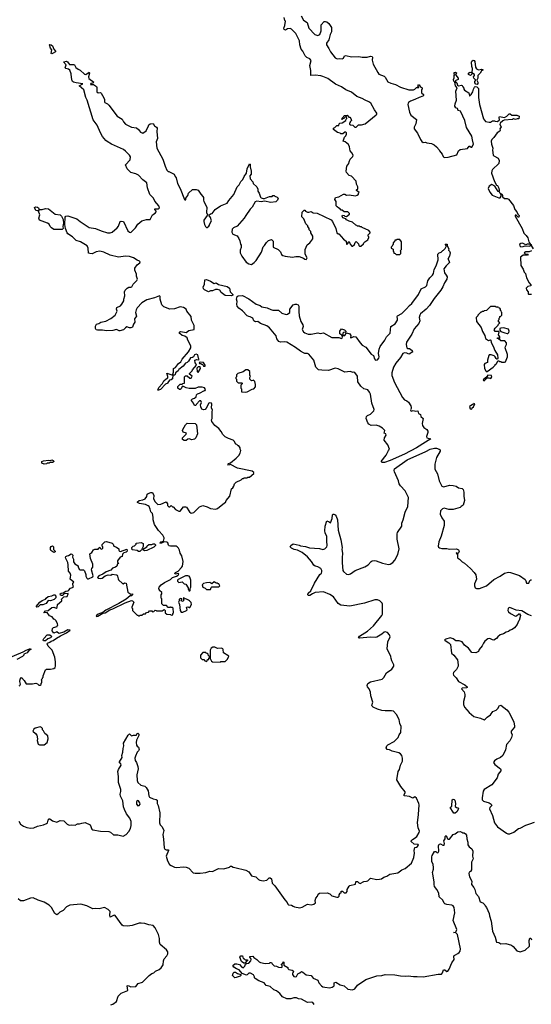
# Model space of a CAD drawing. Extents: x 2239781 to 2394849, y 665654 to 770575.
# Tile 54 of 147: x 2299310 to 2306694, y 688837 to 703038. Entities that reach past the tile are written whole.
import ezdxf

# ---------------------------------------------------------------- set-up
doc = ezdxf.new("R2010")
doc.units = 0

msp = doc.modelspace()

# ---------------------------------------------------------------- linework, layer by layer
at = {"layer": '0CON10XD'}
for points in [[(2303373, 703093), (2303405, 703031), (2303459, 702999), (2303484, 702915), (2303572, 702822), (2303615, 702808), (2303643, 702825), (2303662, 702875), (2303662, 702965), (2303705, 703010), (2303725, 703012), (2303745, 703007), (2303774, 702984), (2303809, 702925), (2303812, 702865), (2303790, 702825), (2303770, 702745), (2303740, 702700), (2303739, 702675), (2303774, 702624), (2303796, 702575), (2303865, 702490), (2303890, 702475), (2303925, 702476), (2303965, 702473), (2303982, 702485), (2304000, 702515), (2304015, 702520), (2304097, 702503), (2304205, 702508), (2304255, 702498), (2304325, 702498), (2304375, 702510), (2304395, 702508), (2304400, 702495), (2304397, 702455), (2304412, 702395), (2304477, 702275), (2304495, 702252), (2304568, 702225), (2304585, 702208), (2304625, 702142), (2304665, 702120), (2304735, 702104), (2304807, 702067), (2304925, 702024), (2304995, 702026), (2305014, 702036), (2305038, 702062), (2305070, 702060), (2305058, 702085), (2305065, 702100), (2305075, 702100), (2305092, 702072), (2305118, 702055), (2305120, 702035), (2305110, 702025), (2305110, 701985), (2305138, 701958), (2305140, 701945), (2305130, 701935), (2305075, 701917), (2305015, 701886), (2304949, 701865), (2304922, 701845), (2304915, 701835), (2304914, 701816), (2304936, 701704), (2304955, 701660), (2305037, 701597), (2305028, 701535), (2305005, 701490), (2305004, 701464), (2305051, 701401), (2305095, 701308), (2305115, 701280), (2305135, 701268), (2305165, 701270), (2305185, 701260), (2305252, 701252), (2305290, 701235), (2305326, 701206), (2305365, 701160), (2305370, 701145), (2305407, 701097), (2305420, 701065), (2305435, 701050), (2305493, 701053), (2305620, 701090), (2305641, 701145), (2305665, 701166), (2305775, 701180), (2305795, 701212), (2305805, 701212), (2305825, 701198), (2305835, 701200), (2305862, 701245), (2305844, 701304), (2305837, 701357), (2305758, 701485), (2305734, 701584), (2305678, 701708), (2305670, 701720), (2305637, 701727), (2305628, 701755), (2305607, 701767), (2305592, 701792), (2305594, 701826), (2305612, 701875), (2305603, 702005), (2305622, 702055), (2305598, 702085), (2305590, 702135), (2305575, 702150), (2305570, 702175), (2305582, 702198), (2305582, 702235), (2305590, 702245), (2305583, 702253), (2305580, 702275), (2305602, 702282), (2305620, 702265), (2305600, 702245), (2305617, 702217), (2305640, 702195), (2305640, 702175), (2305605, 702160), (2305600, 702155), (2305602, 702142), (2305620, 702125), (2305630, 702095), (2305643, 702083), (2305685, 702092), (2305698, 702088), (2305705, 702070), (2305722, 702052), (2305720, 702035), (2305731, 702021), (2305791, 701981), (2305802, 701942), (2305808, 701942), (2305825, 701960), (2305851, 701999), (2305859, 702035), (2305875, 702067), (2305885, 702072), (2305910, 702070), (2305930, 702045), (2305930, 701915), (2305948, 701815), (2306005, 701610), (2306035, 701570), (2306085, 701560), (2306105, 701560), (2306135, 701580), (2306165, 701580), (2306173, 701573), (2306205, 701570), (2306237, 701593), (2306228, 701625), (2306235, 701640), (2306305, 701628), (2306340, 701645), (2306375, 701680), (2306388, 701678), (2306415, 701660), (2306485, 701660), (2306518, 701648), (2306515, 701610), (2306488, 701608), (2306465, 701598), (2306435, 701610), (2306423, 701597)], [(2302795, 700413), (2302735, 700419), (2302711, 700409), (2302667, 700335), (2302636, 700305), (2302572, 700215), (2302551, 700175), (2302448, 700062), (2302395, 700034), (2302378, 700015), (2302374, 699975), (2302384, 699945), (2302449, 699919), (2302475, 699880), (2302487, 699847), (2302498, 699798), (2302508, 699785), (2302507, 699753), (2302490, 699715), (2302492, 699675), (2302518, 699625), (2302581, 699541), (2302618, 699518), (2302655, 699508), (2302695, 699534), (2302725, 699566), (2302799, 699685), (2302825, 699760), (2302845, 699780), (2302874, 699826), (2302900, 699855), (2302945, 699870), (2302970, 699845), (2302970, 699755), (2303040, 699725), (2303075, 699690), (2303091, 699651), (2303106, 699636), (2303143, 699627), (2303246, 699614), (2303295, 699622), (2303345, 699622), (2303407, 699597), (2303425, 699582), (2303445, 699580), (2303450, 699585), (2303458, 699605), (2303432, 699655), (2303428, 699725), (2303457, 699793), (2303499, 699821), (2303540, 699875), (2303540, 699915), (2303510, 699965), (2303510, 699985), (2303490, 700005), (2303490, 700025), (2303470, 700055), (2303470, 700065), (2303440, 700095), (2303410, 700165), (2303383, 700193), (2303388, 700262), (2303415, 700290), (2303425, 700290), (2303437, 700277), (2303464, 700264), (2303485, 700261), (2303515, 700270), (2303545, 700252), (2303605, 700248), (2303805, 700150), (2303827, 700127), (2303872, 700025), (2303888, 699965), (2303905, 699950), (2303918, 699948), (2303984, 699874), (2304020, 699845), (2304025, 699800), (2304038, 699802), (2304050, 699815), (2304052, 699828), (2304065, 699840), (2304082, 699802), (2304090, 699795), (2304092, 699782), (2304105, 699770), (2304115, 699770), (2304140, 699795), (2304150, 699825), (2304165, 699840), (2304200, 699805), (2304205, 699780), (2304215, 699770), (2304235, 699770), (2304270, 699805), (2304275, 699820), (2304290, 699835), (2304337, 699863), (2304350, 699895), (2304348, 699908), (2304340, 699915), (2304340, 699935), (2304355, 699950), (2304368, 699962), (2304370, 699975), (2304347, 699997), (2304252, 700042), (2304245, 700050), (2304225, 700050), (2304215, 700060), (2304185, 700060), (2304178, 700068), (2304162, 700072), (2304115, 700120), (2304065, 700130), (2304038, 700148), (2304025, 700150), (2304018, 700168), (2303975, 700178), (2303963, 700205), (2303970, 700220), (2303993, 700213), (2304005, 700202), (2304025, 700200), (2304068, 700232), (2304070, 700245), (2304044, 700266), (2303995, 700268), (2303965, 700290), (2303952, 700292), (2303930, 700315), (2303915, 700320), (2303891, 700341), (2303880, 700355), (2303880, 700415), (2303858, 700445), (2303870, 700475), (2303915, 700483), (2303985, 700520), (2304005, 700520), (2304025, 700508), (2304065, 700510), (2304155, 700498), (2304180, 700505), (2304198, 700522), (2304200, 700535), (2304210, 700545), (2304170, 700575), (2304170, 700585), (2304192, 700598), (2304192, 700625), (2304170, 700665), (2304167, 700707), (2304099, 700779), (2304065, 700790), (2304028, 700835), (2304020, 700855), (2304032, 700925), (2304060, 700965), (2304063, 700987), (2304080, 701025), (2304118, 701065), (2304122, 701085), (2304105, 701120), (2304082, 701145), (2304070, 701205), (2304055, 701238), (2304008, 701278), (2303978, 701288), (2303998, 701345), (2304018, 701365), (2304028, 701385), (2304028, 701405), (2304013, 701417), (2304003, 701417), (2303975, 701390), (2303945, 701390), (2303935, 701400), (2303895, 701412), (2303840, 701455), (2303840, 701475), (2303858, 701482), (2303885, 701510), (2303918, 701512), (2303920, 701535), (2303930, 701545), (2303965, 701548), (2304018, 701582), (2304020, 701605), (2304030, 701615), (2304025, 701640), (2304012, 701638), (2303988, 701612), (2303972, 701608), (2303965, 701600), (2303960, 701605), (2303962, 701618), (2303988, 701642), (2303992, 701658), (2304035, 701660), (2304062, 701632), (2304075, 701630), (2304090, 701615), (2304100, 701585), (2304080, 701565), (2304080, 701555), (2304070, 701545), (2304072, 701532), (2304085, 701520), (2304118, 701518), (2304145, 701490), (2304155, 701488), (2304165, 701490), (2304198, 701522), (2304245, 701521), (2304295, 701536), (2304456, 701665), (2304466, 701675), (2304465, 701692), (2304430, 701740), (2304378, 701835), (2304350, 701855), (2304296, 701876), (2304255, 701903), (2304175, 701928), (2304101, 701991), (2304015, 702027), (2303955, 702071), (2303870, 702110), (2303755, 702188), (2303685, 702220), (2303656, 702226), (2303575, 702240), (2303510, 702235), (2303512, 702305), (2303498, 702375), (2303517, 702447), (2303498, 702475), (2303453, 702493), (2303430, 702515), (2303396, 702585), (2303371, 702615), (2303353, 702675), (2303350, 702735), (2303295, 702838), (2303233, 702903), (2303215, 702912), (2303175, 702904), (2303145, 702889), (2303125, 702897), (2303120, 702915), (2303139, 702955), (2303147, 703015), (2303136, 703026), (2303125, 703068)], [(2299775, 702547), (2299765, 702550), (2299774, 702604), (2299755, 702628), (2299738, 702675), (2299745, 702680), (2299765, 702676), (2299785, 702660), (2299802, 702612), (2299826, 702586), (2299825, 702573), (2299795, 702554), (2299775, 702547)], [(2301305, 696048), (2301349, 696051), (2301422, 696082), (2301442, 696055), (2301445, 696030), (2301465, 696010), (2301475, 696010), (2301495, 696030), (2301515, 696010), (2301525, 696010), (2301560, 695975), (2301605, 695948), (2301625, 695950), (2301675, 696010), (2301705, 696012), (2301718, 696005), (2301760, 695940), (2301785, 695922), (2301825, 695930), (2301905, 696010), (2301955, 696030), (2302015, 696012), (2302065, 695988), (2302135, 695980), (2302165, 695990), (2302265, 696070), (2302280, 696075), (2302290, 696105), (2302342, 696168), (2302365, 696270), (2302388, 696285), (2302402, 696308), (2302410, 696345), (2302435, 696370), (2302505, 696400), (2302525, 696420), (2302538, 696422), (2302545, 696430), (2302595, 696430), (2302605, 696440), (2302625, 696440), (2302690, 696495), (2302688, 696508), (2302665, 696528), (2302455, 696568), (2302355, 696622), (2302326, 696614), (2302312, 696625), (2302322, 696638), (2302353, 696647), (2302436, 696714), (2302475, 696752), (2302493, 696787), (2302500, 696825), (2302490, 696845), (2302490, 696865), (2302475, 696890), (2302465, 696890), (2302445, 696910), (2302430, 696915), (2302405, 696960), (2302390, 696975), (2302325, 696998), (2302275, 697022), (2302242, 697055), (2302218, 697098), (2302183, 697143), (2302127, 697187), (2302084, 697244), (2302080, 697265), (2302087, 697287), (2302088, 697385), (2302092, 697405), (2302078, 697438), (2302083, 697495), (2302078, 697508), (2302055, 697513), (2302038, 697505), (2302003, 697435), (2301985, 697417), (2301965, 697410), (2301941, 697421), (2301924, 697454), (2301922, 697485), (2301932, 697515), (2301925, 697540), (2301905, 697540), (2301860, 697495), (2301850, 697475), (2301835, 697472), (2301820, 697505), (2301790, 697545), (2301790, 697555), (2301805, 697570), (2301835, 697580), (2301855, 697600), (2301862, 697625), (2301875, 697640), (2301905, 697650), (2301975, 697690), (2301988, 697692), (2301990, 697705), (2301976, 697726), (2301945, 697737), (2301885, 697738), (2301841, 697719), (2301755, 697720), (2301715, 697728), (2301665, 697750), (2301654, 697746), (2301640, 697715), (2301625, 697702), (2301615, 697702), (2301594, 697724), (2301593, 697747), (2301625, 697780), (2301655, 697780), (2301665, 697790), (2301690, 697795), (2301690, 697885), (2301705, 697900), (2301725, 697900), (2301765, 697870), (2301785, 697870), (2301798, 697895), (2301760, 697925), (2301760, 697935), (2301800, 697975), (2301805, 697990), (2301860, 698055), (2301858, 698068), (2301841, 698091), (2301840, 698125), (2301865, 698138), (2301885, 698130), (2301900, 698135), (2301890, 698155), (2301880, 698205), (2301855, 698212), (2301835, 698202), (2301818, 698175), (2301805, 698167), (2301775, 698162), (2301748, 698112), (2301726, 698094), (2301702, 698085), (2301668, 698042), (2301608, 697995), (2301596, 697974), (2301560, 697945), (2301555, 697920), (2301545, 697910), (2301520, 697910), (2301515, 697860), (2301495, 697842), (2301472, 697838), (2301450, 697805), (2301450, 697795), (2301415, 697780), (2301340, 697705), (2301315, 697693), (2301303, 697695), (2301317, 697735), (2301371, 697789), (2301392, 697828), (2301425, 697860), (2301448, 697872), (2301448, 697892), (2301432, 697938), (2301520, 697910), (2301520, 697925), (2301532, 697955), (2301532, 698008), (2301557, 698023), (2301602, 698078), (2301636, 698104), (2301656, 698144), (2301745, 698246), (2301778, 698305), (2301782, 698335), (2301737, 698417), (2301725, 698450), (2301695, 698472), (2301655, 698483), (2301620, 698510), (2301613, 698525), (2301622, 698538), (2301635, 698541), (2301715, 698528), (2301753, 698557), (2301828, 698572), (2301830, 698625), (2301788, 698705), (2301783, 698755), (2301722, 698835), (2301712, 698865), (2301675, 698888), (2301625, 698898), (2301543, 698867), (2301475, 698863), (2301390, 698895), (2301362, 698925), (2301338, 699005), (2301337, 699045), (2301326, 699056), (2301255, 699027), (2301145, 698999), (2301075, 698953), (2301006, 698884), (2300989, 698855), (2300983, 698815), (2300998, 698762), (2300967, 698725), (2300972, 698675), (2300952, 698645), (2300938, 698605), (2300915, 698592), (2300895, 698592), (2300855, 698608), (2300838, 698595), (2300810, 698565), (2300755, 698548), (2300745, 698548), (2300705, 698572), (2300656, 698554), (2300565, 698548), (2300505, 698560), (2300435, 698558), (2300412, 698565), (2300404, 698584), (2300404, 698616), (2300420, 698645), (2300450, 698655), (2300483, 698677), (2300555, 698692), (2300625, 698728), (2300688, 698775), (2300718, 698835), (2300708, 698865), (2300713, 698885), (2300765, 698912), (2300786, 698934), (2300812, 698985), (2300812, 699005), (2300830, 699055), (2300822, 699115), (2300833, 699137), (2300860, 699165), (2300885, 699180), (2300915, 699178), (2300930, 699185), (2300948, 699225), (2301002, 699275), (2301012, 699295), (2300998, 699338), (2300997, 699367), (2300974, 699424), (2300972, 699455), (2301005, 699500), (2301045, 699530), (2301048, 699545), (2301040, 699555), (2301005, 699570), (2300954, 699604), (2300893, 699623), (2300835, 699628), (2300738, 699612), (2300616, 699644), (2300525, 699686), (2300465, 699700), (2300415, 699692), (2300355, 699663), (2300324, 699664), (2300305, 699672), (2300297, 699745), (2300284, 699774), (2300186, 699836), (2300124, 699854), (2300072, 699905), (2300005, 699950), (2299994, 699964), (2299969, 700025), (2299961, 700085), (2299968, 700192), (2299976, 700204), (2300005, 700208), (2300135, 700167), (2300183, 700125), (2300311, 700041), (2300405, 700027), (2300485, 699992), (2300576, 699966), (2300615, 699962), (2300647, 699973), (2300716, 700035), (2300735, 700062), (2300760, 700125), (2300775, 700132), (2300810, 700125), (2300870, 699995), (2300895, 699973), (2300915, 699970), (2300980, 700035), (2301015, 700088), (2301072, 700135), (2301142, 700158), (2301195, 700158), (2301228, 700225), (2301263, 700247), (2301280, 700265), (2301278, 700278), (2301260, 700295), (2301262, 700308), (2301315, 700310), (2301328, 700325), (2301316, 700355), (2301260, 700420), (2301240, 700465), (2301189, 700519), (2301154, 700615), (2301145, 700687), (2301085, 700730), (2301024, 700794), (2300985, 700816), (2300912, 700835), (2300860, 700885), (2300838, 700945), (2300903, 701015), (2300911, 701061), (2300896, 701086), (2300835, 701143), (2300806, 701166), (2300637, 701245), (2300575, 701280), (2300554, 701295), (2300506, 701355), (2300477, 701405), (2300430, 701515), (2300373, 701595), (2300286, 701876), (2300267, 701915), (2300237, 702025), (2300170, 702085), (2300220, 702115), (2300127, 702127), (2300085, 702136), (2300073, 702145), (2300066, 702155), (2300056, 702205), (2300053, 702255), (2300035, 702312), (2300015, 702326), (2299978, 702335), (2299967, 702345), (2299982, 702385), (2299942, 702428), (2299985, 702439), (2300002, 702432), (2300031, 702391), (2300085, 702394), (2300099, 702389), (2300120, 702350), (2300155, 702322), (2300185, 702308), (2300245, 702252), (2300265, 702248), (2300315, 702280), (2300317, 702265), (2300302, 702215), (2300310, 702190), (2300378, 702135), (2300367, 702123), (2300335, 702118), (2300330, 702105), (2300375, 702104), (2300418, 702075), (2300424, 702064), (2300425, 701997), (2300445, 701983), (2300475, 701988), (2300485, 701978), (2300525, 701912), (2300536, 701885), (2300534, 701855), (2300540, 701845), (2300577, 701825), (2300596, 701806), (2300718, 701648), (2300788, 701605), (2300808, 701565), (2300839, 701529), (2300925, 701489), (2300997, 701477), (2301026, 701455), (2301054, 701415), (2301085, 701400), (2301134, 701436), (2301168, 701508), (2301175, 701522), (2301195, 701538), (2301235, 701540), (2301258, 701505), (2301285, 701487), (2301292, 701475), (2301291, 701425), (2301300, 701325), (2301278, 701275), (2301289, 701185), (2301374, 701024), (2301408, 700925), (2301435, 700870), (2301455, 700850), (2301465, 700850), (2301539, 700809), (2301552, 700775), (2301570, 700755), (2301589, 700675), (2301628, 700605), (2301690, 700445), (2301695, 700440), (2301708, 700442), (2301710, 700465), (2301735, 700500), (2301748, 700535), (2301805, 700590), (2301855, 700590), (2301885, 700578), (2301925, 700520), (2301955, 700490), (2301962, 700475), (2301963, 700437), (2301970, 700415), (2302012, 700332), (2302008, 700255), (2302020, 700225), (2302018, 700212), (2301970, 700145), (2301968, 700125), (2301978, 700085), (2301990, 700055), (2302005, 700040), (2302018, 700042), (2302038, 700062), (2302050, 700075), (2302050, 700085), (2302078, 700135), (2302062, 700185), (2302042, 700218), (2302063, 700237), (2302086, 700244), (2302131, 700299), (2302208, 700352), (2302305, 700390), (2302329, 700431), (2302403, 700517), (2302451, 700625), (2302477, 700655), (2302502, 700705), (2302532, 700735), (2302550, 700775), (2302582, 700825), (2302593, 700887), (2302625, 700958), (2302638, 700955), (2302638, 700915), (2302652, 700855), (2302652, 700808), (2302633, 700785), (2302638, 700745), (2302677, 700697), (2302680, 700675), (2302732, 700625), (2302748, 700595), (2302748, 700565), (2302768, 700535), (2302785, 700478), (2302797, 700467), (2302825, 700458), (2302845, 700460), (2302915, 700490), (2302955, 700490), (2302965, 700500), (2302985, 700500), (2302992, 700492), (2303025, 700480), (2303040, 700465), (2303030, 700435), (2303005, 700410), (2302935, 700402), (2302845, 700422), (2302795, 700413)], [(2305915, 702102), (2305895, 702110), (2305881, 702125), (2305881, 702145), (2305892, 702165), (2305866, 702196), (2305860, 702215), (2305873, 702235), (2305872, 702245), (2305850, 702260), (2305845, 702270), (2305840, 702270), (2305840, 702255), (2305832, 702245), (2305816, 702234), (2305788, 702248), (2305788, 702265), (2305805, 702283), (2305840, 702270), (2305844, 702334), (2305836, 702365), (2305831, 702425), (2305838, 702442), (2305855, 702452), (2305869, 702449), (2305881, 702435), (2305890, 702355), (2305905, 702331), (2305934, 702314), (2305975, 702322), (2306000, 702315), (2305975, 702298), (2305954, 702265), (2305920, 702235), (2305923, 702195), (2305910, 702165), (2305924, 702135), (2305924, 702116), (2305915, 702102)], [(2306423, 701597), (2306303, 701587), (2306285, 701580), (2306244, 701546), (2306238, 701525), (2306257, 701495), (2306242, 701465), (2306246, 701445), (2306242, 701428), (2306202, 701408), (2306153, 701337), (2306125, 701311), (2306116, 701285), (2306118, 701245), (2306139, 701185), (2306136, 701155), (2306144, 701085), (2306155, 701073), (2306215, 701039), (2306231, 701005), (2306226, 700964), (2306135, 700877), (2306124, 700856), (2306120, 700825), (2306162, 700702), (2306193, 700653), (2306208, 700645), (2306225, 700610), (2306232, 700575), (2306228, 700562), (2306215, 700562), (2306166, 700636), (2306125, 700660), (2306084, 700636), (2306072, 700605), (2306095, 700548), (2306129, 700509), (2306225, 700468), (2306245, 700470), (2306258, 700492), (2306260, 700505), (2306250, 700530), (2306232, 700548), (2306250, 700530), (2306270, 700525), (2306272, 700512), (2306280, 700505), (2306280, 700485), (2306305, 700460), (2306345, 700460), (2306365, 700448), (2306436, 700356), (2306455, 700298), (2306483, 700265), (2306501, 700231), (2306520, 700215), (2306515, 700190), (2306505, 700190), (2306477, 700217), (2306462, 700218), (2306462, 700205), (2306560, 700025), (2306585, 699960), (2306622, 699925), (2306645, 699892), (2306660, 699835), (2306675, 699820), (2306680, 699800), (2306690, 699795), (2306692, 699782), (2306723, 699735)], [(2299925, 700014), (2299804, 700014), (2299767, 700035), (2299749, 700055), (2299735, 700088), (2299712, 700105), (2299597, 700147), (2299588, 700175), (2299602, 700222), (2299580, 700275), (2299590, 700290), (2299568, 700282), (2299545, 700288), (2299522, 700328), (2299545, 700340), (2299566, 700336), (2299582, 700325), (2299590, 700290), (2299602, 700298), (2299635, 700298), (2299685, 700314), (2299725, 700308), (2299822, 700232), (2299895, 700224), (2299914, 700204), (2299940, 700155), (2299941, 700105), (2299933, 700055), (2299940, 700025), (2299925, 700014)], [(2304795, 699650), (2304810, 699665), (2304810, 699695), (2304800, 699705), (2304820, 699725), (2304820, 699835), (2304798, 699868), (2304755, 699870), (2304745, 699860), (2304722, 699858), (2304720, 699835), (2304702, 699818), (2304700, 699795), (2304692, 699788), (2304688, 699772), (2304672, 699758), (2304670, 699745), (2304698, 699728), (2304700, 699695), (2304708, 699688), (2304712, 699672), (2304728, 699668), (2304745, 699650), (2304795, 699650)], [(2306545, 699762), (2306575, 699765), (2306605, 699774), (2306665, 699770), (2306680, 699775), (2306680, 699800), (2306635, 699798), (2306615, 699790), (2306567, 699817), (2306545, 699811), (2306524, 699796), (2306526, 699775), (2306545, 699762)], [(2304542, 696652), (2304526, 696665), (2304601, 696755), (2304632, 696825), (2304648, 696845), (2304623, 696905), (2304572, 696975), (2304576, 697005), (2304597, 697047), (2304593, 697063), (2304572, 697075), (2304582, 697115), (2304545, 697148), (2304500, 697175), (2304455, 697188), (2304385, 697187), (2304348, 697205), (2304334, 697224), (2304312, 697285), (2304316, 697314), (2304330, 697330), (2304373, 697347), (2304419, 697395), (2304425, 697415), (2304390, 697505), (2304373, 697635), (2304361, 697665), (2304335, 697701), (2304275, 697716), (2304235, 697751), (2304192, 697815), (2304186, 697895), (2304145, 697948), (2304135, 697953), (2304121, 697951), (2304082, 697962), (2304005, 697956), (2303905, 698002), (2303865, 698012), (2303765, 697980), (2303669, 697981), (2303625, 697989), (2303586, 698025), (2303554, 698125), (2303485, 698212), (2303465, 698222), (2303425, 698225), (2303405, 698234), (2303365, 698256), (2303291, 698311), (2303165, 698387), (2303135, 698392), (2303075, 698387), (2303050, 698395), (2303021, 698435), (2303010, 698480), (2302915, 698593), (2302875, 698621), (2302785, 698658), (2302745, 698687), (2302715, 698681), (2302702, 698685), (2302691, 698695), (2302674, 698734), (2302638, 698752), (2302615, 698756), (2302595, 698769), (2302525, 698840), (2302474, 698875), (2302450, 698905), (2302443, 698935), (2302450, 698975), (2302438, 699005), (2302450, 699045), (2302464, 699056), (2302525, 699060), (2302615, 699010), (2302725, 698935), (2302782, 698915), (2302805, 698897), (2302882, 698882), (2302935, 698856), (2302965, 698848), (2303045, 698850), (2303095, 698803), (2303155, 698787), (2303175, 698790), (2303208, 698815), (2303208, 698865), (2303255, 698927), (2303285, 698936), (2303305, 698934), (2303328, 698925), (2303341, 698905), (2303338, 698828), (2303346, 698766), (2303369, 698685), (2303398, 698635), (2303400, 698615), (2303388, 698568), (2303407, 698535), (2303425, 698521), (2303475, 698504), (2303515, 698501), (2303613, 698523), (2303645, 698512), (2303695, 698523), (2303815, 698454), (2303915, 698452), (2303955, 698440), (2303962, 698445), (2303968, 698465), (2303958, 698488), (2303930, 698505), (2303932, 698545), (2303955, 698577), (2303996, 698566), (2304017, 698547), (2304018, 698532), (2303983, 698527), (2303972, 698518), (2303972, 698482), (2304005, 698483), (2304025, 698522), (2304077, 698507), (2304088, 698485), (2304085, 698450), (2304105, 698452), (2304135, 698468), (2304160, 698465), (2304222, 698375), (2304255, 698342), (2304306, 698316), (2304384, 698214), (2304416, 698196), (2304431, 698145), (2304447, 698127), (2304475, 698132), (2304495, 698158), (2304498, 698175), (2304490, 698225), (2304497, 698285), (2304511, 698325), (2304580, 698415), (2304602, 698465), (2304625, 698482), (2304658, 698515), (2304666, 698614), (2304727, 698653), (2304762, 698705), (2304764, 698725), (2304757, 698755), (2304762, 698765), (2304825, 698801), (2304894, 698866), (2304934, 698916), (2304970, 698945), (2305067, 699073), (2305105, 699158), (2305165, 699186), (2305186, 699204), (2305199, 699271), (2305229, 699315), (2305269, 699351), (2305283, 699377), (2305293, 699435), (2305322, 699488), (2305348, 699572), (2305346, 699655), (2305365, 699676), (2305393, 699687), (2305415, 699710), (2305428, 699712), (2305451, 699739), (2305470, 699775), (2305452, 699798), (2305478, 699798), (2305480, 699775), (2305502, 699735), (2305500, 699715), (2305515, 699700), (2305523, 699673), (2305511, 699629), (2305488, 699585), (2305506, 699565), (2305513, 699535), (2305464, 699486), (2305433, 699445), (2305439, 699385), (2305465, 699355), (2305479, 699329), (2305476, 699295), (2305441, 699245), (2305419, 699185), (2305390, 699135), (2305291, 699019), (2305227, 698915), (2305175, 698861), (2305096, 698795), (2305085, 698777), (2305074, 698745), (2305084, 698695), (2305069, 698655), (2305005, 698578), (2304970, 698500), (2304891, 698385), (2304888, 698355), (2304899, 698305), (2304910, 698295), (2304935, 698294), (2304975, 698268), (2304980, 698245), (2304965, 698240), (2304943, 698217), (2304925, 698216), (2304897, 698227), (2304865, 698234), (2304841, 698225), (2304806, 698164), (2304737, 698083), (2304703, 698025), (2304681, 697945), (2304683, 697905), (2304719, 697805), (2304835, 697587), (2304865, 697555), (2304899, 697539), (2304921, 697521), (2304955, 697468), (2304962, 697445), (2304962, 697428), (2304951, 697409), (2304955, 697398), (2304965, 697390), (2304987, 697403), (2305025, 697392), (2305058, 697395), (2305066, 697356), (2305093, 697343), (2305098, 697315), (2305134, 697285), (2305117, 697215), (2305123, 697185), (2305144, 697155), (2305185, 697127), (2305201, 697105), (2305201, 697085), (2305182, 697025), (2305184, 697005), (2305242, 696995), (2305168, 696945), (2305035, 696864), (2304865, 696773), (2304655, 696682), (2304575, 696653), (2304542, 696652)], [(2306698, 699702), (2306665, 699692), (2306615, 699690), (2306590, 699675), (2306605, 699660), (2306648, 699658), (2306638, 699642), (2306575, 699640), (2306540, 699615), (2306543, 699493), (2306575, 699440), (2306592, 699395), (2306610, 699375), (2306624, 699314), (2306663, 699243), (2306688, 699215), (2306685, 699200), (2306645, 699188), (2306622, 699165), (2306625, 699140), (2306650, 699115), (2306650, 699085), (2306655, 699080), (2306695, 699080)], [(2302365, 699054), (2302275, 699058), (2302218, 699105), (2302198, 699135), (2302165, 699148), (2302135, 699146), (2302095, 699127), (2302065, 699128), (2302035, 699114), (2301975, 699142), (2301964, 699155), (2301960, 699185), (2301979, 699221), (2301980, 699285), (2302005, 699289), (2302065, 699268), (2302115, 699233), (2302145, 699242), (2302180, 699220), (2302305, 699192), (2302339, 699165), (2302350, 699115), (2302386, 699075), (2302385, 699064), (2302365, 699054)], [(2306042, 697962), (2306055, 697962), (2306145, 698028), (2306170, 698055), (2306170, 698065), (2306190, 698075), (2306212, 698118), (2306225, 698120), (2306235, 698110), (2306255, 698110), (2306265, 698100), (2306305, 698098), (2306320, 698105), (2306350, 698175), (2306349, 698209), (2306318, 698305), (2306320, 698325), (2306337, 698353), (2306338, 698375), (2306310, 698405), (2306255, 698408), (2306218, 698438), (2306202, 698442), (2306205, 698450), (2306225, 698450), (2306235, 698440), (2306240, 698445), (2306238, 698465), (2306222, 698495), (2306230, 698535), (2306225, 698540), (2306173, 698543), (2306160, 698565), (2306170, 698590), (2306215, 698630), (2306222, 698648), (2306240, 698665), (2306222, 698682), (2306220, 698705), (2306230, 698715), (2306230, 698735), (2306238, 698742), (2306242, 698758), (2306255, 698760), (2306270, 698775), (2306270, 698815), (2306262, 698822), (2306258, 698838), (2306250, 698845), (2306250, 698865), (2306238, 698878), (2306222, 698882), (2306215, 698890), (2306185, 698890), (2306175, 698900), (2306105, 698900), (2306048, 698842), (2306015, 698840), (2306005, 698830), (2305985, 698830), (2305975, 698820), (2305965, 698820), (2305920, 698775), (2305920, 698765), (2305900, 698745), (2305902, 698685), (2305968, 698598), (2305989, 698539), (2306022, 698482), (2306035, 698440), (2306075, 698410), (2306105, 698420), (2306110, 698415), (2306113, 698383), (2306145, 698330), (2306167, 698265), (2306208, 698205), (2306212, 698155), (2306205, 698140), (2306195, 698140), (2306185, 698150), (2306174, 698174), (2306158, 698188), (2306115, 698202), (2306088, 698202), (2306080, 698195), (2306060, 698125), (2306060, 698095), (2306025, 698080), (2306012, 698065), (2306020, 698005), (2306040, 697975), (2306042, 697962)], [(2306345, 698510), (2306355, 698512), (2306372, 698525), (2306376, 698544), (2306366, 698576), (2306295, 698593), (2306255, 698591), (2306242, 698585), (2306238, 698558), (2306253, 698543), (2306310, 698520), (2306345, 698510)], [(2301885, 697950), (2301920, 698005), (2301915, 698030), (2301885, 698030), (2301868, 698012), (2301870, 697965), (2301885, 697950)], [(2301985, 698040), (2301988, 698055), (2301965, 698092), (2301915, 698100), (2301902, 698088), (2301905, 698080), (2301925, 698080), (2301932, 698072), (2301945, 698070), (2301960, 698055), (2301962, 698042), (2301985, 698040)], [(2302575, 697668), (2302595, 697673), (2302665, 697710), (2302688, 697712), (2302712, 697745), (2302712, 697775), (2302705, 697820), (2302685, 697840), (2302677, 697833), (2302655, 697830), (2302633, 697853), (2302632, 697875), (2302640, 697895), (2302630, 697905), (2302630, 697965), (2302605, 697987), (2302575, 697987), (2302535, 697960), (2302460, 697935), (2302440, 697915), (2302440, 697885), (2302432, 697878), (2302430, 697865), (2302440, 697855), (2302440, 697825), (2302465, 697800), (2302515, 697800), (2302520, 697795), (2302520, 697785), (2302500, 697765), (2302500, 697725), (2302510, 697715), (2302512, 697672), (2302575, 697668)], [(2306015, 697830), (2306058, 697872), (2306083, 697873), (2306108, 697862), (2306122, 697888), (2306120, 697905), (2306065, 697910), (2306053, 697887), (2306000, 697845), (2306002, 697832), (2306015, 697830)], [(2305835, 697420), (2305842, 697438), (2305858, 697452), (2305878, 697498), (2305865, 697500), (2305858, 697492), (2305845, 697490), (2305828, 697472), (2305815, 697470), (2305803, 697457), (2305810, 697425), (2305835, 697420)], [(2301685, 696968), (2301660, 696985), (2301662, 697005), (2301715, 697060), (2301720, 697075), (2301671, 697091), (2301661, 697111), (2301663, 697127), (2301702, 697195), (2301725, 697218), (2301845, 697212), (2301860, 697195), (2301877, 697065), (2301850, 697005), (2301832, 696988), (2301795, 696980), (2301755, 696992), (2301735, 696988), (2301715, 696970), (2301685, 696968)], [(2301013, 692267), (2301018, 692235), (2300999, 692145), (2301007, 692067), (2301016, 692036), (2301060, 692000), (2301115, 691983), (2301137, 691965), (2301166, 691915), (2301174, 691844), (2301182, 691825), (2301235, 691801), (2301282, 691792), (2301292, 691782), (2301294, 691735), (2301309, 691705), (2301335, 691600), (2301327, 691455), (2301338, 691425), (2301368, 691395), (2301389, 691345), (2301374, 691285), (2301387, 691217), (2301394, 691094), (2301405, 691075), (2301425, 691067), (2301456, 691066), (2301460, 691055), (2301422, 690975), (2301442, 690905), (2301474, 690855), (2301495, 690838), (2301545, 690814), (2301575, 690809), (2301672, 690818), (2301715, 690815), (2301749, 690799), (2301815, 690735), (2301845, 690729), (2301915, 690729), (2301995, 690736), (2302052, 690758), (2302095, 690754), (2302180, 690795), (2302255, 690793), (2302337, 690813), (2302355, 690830), (2302365, 690830), (2302393, 690813), (2302415, 690812), (2302575, 690770), (2302617, 690747), (2302655, 690690), (2302717, 690677), (2302755, 690639), (2302775, 690628), (2302825, 690620), (2302875, 690629), (2302911, 690659), (2302925, 690663), (2302945, 690645), (2302955, 690582), (2302993, 690545), (2303135, 690342), (2303172, 690305), (2303182, 690282), (2303192, 690272), (2303235, 690267), (2303258, 690252), (2303275, 690242), (2303352, 690228), (2303385, 690236), (2303465, 690280), (2303515, 690272), (2303555, 690282), (2303577, 690303), (2303573, 690335), (2303585, 690370), (2303610, 690395), (2303618, 690425), (2303635, 690438), (2303746, 690446), (2303785, 690430), (2303815, 690400), (2303885, 690380), (2303907, 690383), (2303920, 690395), (2303923, 690417), (2303935, 690440), (2303950, 690445), (2303952, 690468), (2303968, 690468), (2303993, 690443), (2304020, 690445), (2304038, 690465), (2304038, 690495), (2304065, 690540), (2304075, 690550), (2304155, 690572), (2304160, 690605), (2304165, 690608), (2304185, 690608), (2304205, 690588), (2304225, 690580), (2304275, 690610), (2304315, 690612), (2304335, 690620), (2304375, 690658), (2304465, 690638), (2304505, 690642), (2304532, 690648), (2304565, 690670), (2304610, 690685), (2304654, 690716), (2304770, 690735), (2304825, 690778), (2304875, 690798), (2304965, 690872), (2304999, 690955), (2305008, 691015), (2305002, 691055), (2305015, 691100), (2305035, 691102), (2305052, 691115), (2305067, 691135), (2305063, 691143), (2305005, 691149), (2304962, 691185), (2304961, 691195), (2304979, 691215), (2305005, 691227), (2305040, 691255), (2305076, 691315), (2305078, 691335), (2305061, 691381), (2305051, 691455), (2305068, 691575), (2305076, 691715), (2305072, 691735), (2305035, 691810), (2305015, 691830), (2304985, 691812), (2304953, 691823), (2304936, 691836), (2304865, 691843), (2304853, 691853), (2304872, 691885), (2304872, 691902), (2304809, 691979), (2304752, 692075), (2304773, 692195), (2304790, 692225), (2304807, 692285), (2304836, 692344), (2304836, 692386), (2304823, 692425), (2304805, 692452), (2304784, 692464), (2304685, 692486), (2304645, 692509), (2304614, 692514), (2304600, 692535), (2304610, 692565), (2304622, 692578), (2304715, 692626), (2304773, 692685), (2304789, 692725), (2304809, 692755), (2304817, 692845), (2304796, 692886), (2304787, 692945), (2304749, 693019), (2304704, 693064), (2304675, 693070), (2304585, 693068), (2304535, 693076), (2304475, 693094), (2304412, 693122), (2304397, 693135), (2304394, 693145), (2304408, 693195), (2304376, 693285), (2304375, 693340), (2304356, 693385), (2304331, 693415), (2304326, 693435), (2304337, 693463), (2304375, 693486), (2304540, 693525), (2304565, 693550), (2304605, 693618), (2304680, 693670), (2304708, 693715), (2304712, 693735), (2304681, 693791), (2304673, 693823), (2304668, 693855), (2304614, 693965), (2304623, 694065), (2304655, 694135), (2304648, 694168), (2304619, 694199), (2304587, 694207), (2304568, 694202), (2304535, 694174), (2304465, 694131), (2304445, 694126), (2304375, 694133), (2304216, 694116), (2304198, 694125), (2304215, 694146), (2304329, 694221), (2304415, 694295), (2304538, 694445), (2304546, 694464), (2304547, 694607), (2304540, 694625), (2304508, 694658), (2304472, 694672), (2304435, 694672), (2304287, 694623), (2304075, 694579), (2303944, 694594), (2303908, 694618), (2303839, 694715), (2303785, 694749), (2303695, 694786), (2303575, 694777), (2303535, 694759), (2303498, 694732), (2303472, 694732), (2303467, 694745), (2303475, 694765), (2303510, 694800), (2303565, 694910), (2303644, 695036), (2303664, 695056), (2303672, 695075), (2303673, 695095), (2303655, 695122), (2303615, 695146), (2303576, 695156), (2303555, 695170), (2303524, 695224), (2303465, 695289), (2303385, 695352), (2303318, 695388), (2303272, 695398), (2303232, 695415), (2303212, 695435), (2303221, 695455), (2303255, 695477), (2303345, 695460), (2303365, 695449), (2303435, 695438), (2303495, 695419), (2303635, 695412), (2303685, 695399), (2303715, 695408), (2303743, 695435), (2303749, 695455), (2303742, 695515), (2303744, 695585), (2303720, 695635), (2303714, 695665), (2303720, 695735), (2303745, 695808), (2303777, 695797), (2303798, 695782), (2303820, 695845), (2303823, 695895), (2303835, 695908), (2303845, 695908), (2303865, 695898), (2303878, 695878), (2303896, 695825), (2303906, 695675), (2303946, 695535), (2303964, 695426), (2303959, 695395), (2303970, 695345), (2303963, 695275), (2303962, 695205), (2303974, 695095), (2303985, 695077), (2304025, 695043), (2304055, 695034), (2304085, 695044), (2304150, 695095), (2304293, 695147), (2304339, 695175), (2304385, 695224), (2304399, 695231), (2304425, 695236), (2304455, 695232), (2304545, 695200), (2304635, 695179), (2304655, 695184), (2304695, 695210), (2304726, 695245), (2304770, 695325), (2304788, 695405), (2304759, 695545), (2304758, 695625), (2304765, 695644), (2304824, 695735), (2304826, 695775), (2304847, 695823), (2304875, 695935), (2304912, 696018), (2304923, 696145), (2304872, 696242), (2304805, 696317), (2304787, 696345), (2304777, 696385), (2304718, 696515), (2304715, 696535), (2304720, 696560), (2304902, 696688), (2305170, 696810), (2305235, 696845), (2305295, 696860), (2305325, 696860), (2305365, 696843), (2305377, 696835), (2305381, 696815), (2305328, 696725), (2305300, 696625), (2305304, 696555), (2305338, 696488), (2305366, 696385), (2305405, 696310), (2305432, 696302), (2305515, 696326), (2305565, 696321), (2305608, 696308), (2305645, 696287), (2305695, 696277), (2305710, 696260), (2305720, 696225), (2305718, 696165), (2305731, 696105), (2305712, 696035), (2305682, 696018), (2305665, 696000), (2305566, 695974), (2305505, 695972), (2305435, 695994), (2305412, 695985), (2305383, 695955), (2305381, 695905), (2305404, 695855), (2305435, 695805), (2305437, 695743), (2305392, 695588), (2305360, 695505), (2305352, 695445), (2305355, 695432), (2305370, 695420), (2305405, 695409), (2305425, 695410), (2305475, 695411), (2305515, 695401), (2305614, 695406), (2305644, 695394), (2305651, 695375), (2305645, 695350), (2305635, 695340), (2305615, 695350), (2305610, 695345), (2305628, 695328), (2305630, 695275), (2305659, 695259), (2305695, 695220), (2305730, 695200), (2305818, 695125), (2305870, 695065), (2305891, 695031), (2305903, 694967), (2305875, 694900), (2305874, 694875), (2305884, 694845), (2305902, 694835), (2305947, 694833), (2306045, 694872), (2306155, 694964), (2306245, 695013), (2306305, 695054), (2306365, 695070), (2306396, 695066), (2306525, 695023), (2306603, 694965), (2306617, 694945), (2306625, 694910), (2306658, 694912), (2306675, 694950), (2306685, 694960), (2306695, 694960)], [(2299665, 696628), (2299632, 696642), (2299630, 696665), (2299655, 696677), (2299725, 696683), (2299755, 696680), (2299775, 696688), (2299795, 696682), (2299810, 696665), (2299785, 696650), (2299748, 696652), (2299735, 696642), (2299705, 696640), (2299695, 696632), (2299665, 696628)], [(2299305, 693430), (2299313, 693437), (2299322, 693455), (2299310, 693495), (2299318, 693525), (2299335, 693550), (2299376, 693506), (2299405, 693460), (2299495, 693460), (2299545, 693470), (2299565, 693460), (2299585, 693440), (2299605, 693440), (2299618, 693452), (2299622, 693468), (2299630, 693475), (2299630, 693505), (2299620, 693515), (2299640, 693535), (2299640, 693545), (2299650, 693555), (2299650, 693575), (2299685, 693660), (2299695, 693670), (2299755, 693670), (2299802, 693678), (2299820, 693695), (2299828, 693715), (2299828, 693775), (2299818, 693845), (2299778, 693945), (2299722, 694002), (2299708, 694035), (2299712, 694045), (2299745, 694058), (2299764, 694076), (2299795, 694083), (2299840, 694120), (2299897, 694153), (2299985, 694194), (2300038, 694235), (2300005, 694236), (2299946, 694204), (2299876, 694184), (2299845, 694207), (2299805, 694190), (2299792, 694202), (2299780, 694225), (2299783, 694257), (2299798, 694272), (2299850, 694285), (2299852, 694298), (2299860, 694305), (2299858, 694325), (2299835, 694370), (2299817, 694387), (2299805, 694390), (2299780, 694425), (2299741, 694441), (2299706, 694486), (2299660, 694485), (2299685, 694512), (2299721, 694519), (2299775, 694561), (2299805, 694567), (2299835, 694551), (2299850, 694560), (2299856, 694604), (2299920, 694655), (2299918, 694668), (2299910, 694675), (2299945, 694712), (2299995, 694720), (2300010, 694755), (2300010, 694760), (2299953, 694757), (2299926, 694734), (2299915, 694731), (2299898, 694738), (2299894, 694755), (2299908, 694765), (2299938, 694772), (2299975, 694797), (2300009, 694801), (2300017, 694803), (2300045, 694840), (2300088, 694852), (2300080, 694865), (2300078, 694905), (2300090, 694925), (2300039, 694969), (2300047, 695027), (2300037, 695057), (2300013, 695083), (2300012, 695175), (2300005, 695208), (2299969, 695275), (2299974, 695296), (2299993, 695307), (2300015, 695308), (2300055, 695332), (2300065, 695330), (2300078, 695315), (2300070, 695285), (2300088, 695255), (2300085, 695220), (2300105, 695192), (2300152, 695162), (2300153, 695145), (2300168, 695115), (2300185, 695103), (2300232, 695102), (2300245, 695090), (2300267, 695037), (2300264, 695014), (2300278, 694985), (2300290, 694975), (2300305, 694973), (2300367, 695003), (2300372, 695015), (2300348, 695105), (2300350, 695125), (2300367, 695143), (2300368, 695185), (2300330, 695265), (2300322, 695335), (2300349, 695351), (2300375, 695390), (2300395, 695400), (2300445, 695400), (2300452, 695418), (2300465, 695430), (2300472, 695412), (2300498, 695402), (2300510, 695415), (2300510, 695435), (2300500, 695445), (2300502, 695468), (2300540, 695505), (2300565, 695513), (2300645, 695488), (2300658, 695475), (2300670, 695445), (2300705, 695432), (2300740, 695405), (2300740, 695385), (2300748, 695378), (2300752, 695372), (2300765, 695370), (2300855, 695400), (2300860, 695375), (2300845, 695360), (2300815, 695350), (2300793, 695327), (2300790, 695295), (2300762, 695288), (2300720, 695235), (2300722, 695212), (2300740, 695195), (2300722, 695188), (2300713, 695155), (2300695, 695141), (2300652, 695128), (2300625, 695100), (2300556, 695074), (2300511, 695039), (2300450, 695015), (2300432, 694992), (2300443, 694983), (2300475, 694980), (2300500, 694985), (2300543, 695017), (2300585, 695030), (2300625, 695028), (2300645, 695040), (2300705, 695032), (2300716, 695026), (2300723, 695013), (2300729, 694975), (2300738, 694958), (2300794, 694904), (2300805, 694900), (2300825, 694918), (2300845, 694910), (2300869, 694779), (2300913, 694753), (2300940, 694755), (2300938, 694745), (2300925, 694728), (2300905, 694728), (2300848, 694682), (2300742, 694618), (2300555, 694524), (2300511, 694489), (2300466, 694474), (2300443, 694465), (2300417, 694445), (2300412, 694432), (2300437, 694435), (2300512, 694478), (2300545, 694484), (2300612, 694528), (2300655, 694541), (2300834, 694626), (2300925, 694660), (2300940, 694655), (2300958, 694635), (2300930, 694565), (2300930, 694555), (2300940, 694545), (2300940, 694515), (2301005, 694450), (2301018, 694448), (2301025, 694440), (2301038, 694442), (2301045, 694450), (2301075, 694450), (2301095, 694470), (2301125, 694470), (2301142, 694488), (2301168, 694492), (2301185, 694510), (2301215, 694510), (2301225, 694500), (2301248, 694502), (2301265, 694520), (2301278, 694518), (2301285, 694510), (2301365, 694510), (2301395, 694530), (2301410, 694515), (2301410, 694485), (2301432, 694462), (2301485, 694460), (2301495, 694450), (2301518, 694452), (2301520, 694475), (2301530, 694485), (2301525, 694550), (2301515, 694560), (2301492, 694562), (2301485, 694570), (2301475, 694560), (2301455, 694560), (2301428, 694588), (2301385, 694590), (2301362, 694612), (2301360, 694685), (2301350, 694695), (2301350, 694745), (2301360, 694755), (2301360, 694775), (2301330, 694805), (2301328, 694818), (2301320, 694825), (2301320, 694845), (2301322, 694855), (2301354, 694885), (2301401, 694919), (2301487, 694963), (2301516, 694994), (2301575, 695014), (2301595, 695027), (2301607, 695045), (2301602, 695052), (2301555, 695042), (2301548, 695055), (2301557, 695065), (2301596, 695084), (2301647, 695135), (2301658, 695155), (2301668, 695225), (2301652, 695305), (2301624, 695344), (2301616, 695385), (2301601, 695415), (2301585, 695437), (2301570, 695445), (2301485, 695443), (2301469, 695449), (2301459, 695459), (2301448, 695495), (2301435, 695502), (2301393, 695507), (2301355, 695486), (2301337, 695487), (2301333, 695495), (2301347, 695505), (2301385, 695518), (2301396, 695555), (2301394, 695565), (2301375, 695602), (2301313, 695673), (2301258, 695758), (2301238, 695825), (2301238, 695865), (2301228, 695915), (2301205, 695940), (2301195, 695980), (2301178, 696015), (2301165, 696028), (2301125, 696048), (2301038, 696058), (2301012, 696075), (2301012, 696085), (2301035, 696102), (2301089, 696111), (2301123, 696127), (2301147, 696163), (2301152, 696195), (2301164, 696206), (2301205, 696220), (2301225, 696220), (2301248, 696175), (2301243, 696125), (2301267, 696085), (2301305, 696048)], [(2299805, 695352), (2299761, 695381), (2299753, 695393), (2299754, 695426), (2299765, 695442), (2299785, 695448), (2299797, 695437), (2299798, 695398), (2299820, 695375), (2299820, 695365), (2299805, 695352)], [(2301045, 695370), (2301025, 695370), (2301005, 695382), (2300933, 695393), (2300930, 695425), (2300950, 695445), (2300965, 695450), (2300990, 695475), (2300993, 695487), (2301065, 695500), (2301090, 695485), (2301092, 695438), (2301068, 695392), (2301045, 695370)], [(2301115, 695377), (2301090, 695385), (2301107, 695413), (2301146, 695434), (2301152, 695448), (2301172, 695468), (2301215, 695468), (2301235, 695476), (2301255, 695476), (2301272, 695465), (2301271, 695455), (2301248, 695432), (2301145, 695383), (2301115, 695377)], [(2301765, 694800), (2301770, 694805), (2301770, 694835), (2301780, 694855), (2301780, 694955), (2301767, 694997), (2301755, 695010), (2301735, 695018), (2301705, 695017), (2301598, 694965), (2301588, 694952), (2301588, 694938), (2301605, 694922), (2301655, 694930), (2301682, 694902), (2301708, 694898), (2301740, 694845), (2301740, 694825), (2301748, 694818), (2301752, 694802), (2301765, 694800)], [(2302065, 694820), (2302072, 694848), (2302085, 694860), (2302185, 694860), (2302200, 694875), (2302185, 694900), (2302172, 694902), (2302165, 694910), (2302145, 694910), (2302115, 694930), (2302085, 694900), (2302055, 694920), (2302005, 694918), (2301963, 694907), (2301942, 694885), (2301955, 694853), (2301987, 694837), (2302005, 694820), (2302065, 694820)], [(2299557, 694567), (2299548, 694575), (2299602, 694638), (2299635, 694662), (2299681, 694679), (2299694, 694696), (2299723, 694717), (2299775, 694728), (2299805, 694742), (2299815, 694742), (2299830, 694725), (2299831, 694699), (2299806, 694674), (2299755, 694656), (2299721, 694659), (2299691, 694619), (2299645, 694600), (2299605, 694600), (2299575, 694571), (2299557, 694567)], [(2301665, 694492), (2301720, 694515), (2301728, 694525), (2301720, 694565), (2301735, 694570), (2301755, 694560), (2301768, 694562), (2301788, 694605), (2301785, 694630), (2301760, 694655), (2301745, 694668), (2301675, 694700), (2301670, 694685), (2301680, 694675), (2301670, 694645), (2301640, 694655), (2301650, 694685), (2301628, 694692), (2301613, 694677), (2301612, 694658), (2301600, 694635), (2301617, 694605), (2301628, 694515), (2301643, 694493), (2301665, 694492)], [(2306695, 694441), (2306645, 694459), (2306555, 694514), (2306475, 694520), (2306385, 694562), (2306368, 694555)], [(2306368, 694555), (2306360, 694545), (2306357, 694515), (2306365, 694498), (2306393, 694473), (2306465, 694437), (2306481, 694439), (2306515, 694468), (2306525, 694468), (2306540, 694445), (2306518, 694375), (2306507, 694363), (2306488, 694315), (2306450, 694265), (2306417, 694243), (2306390, 694235), (2306365, 694212), (2306330, 694205), (2306291, 694179), (2306246, 694164), (2306211, 694139), (2306192, 694115), (2306155, 694090), (2306135, 694092), (2306095, 694112), (2306065, 694107), (2306025, 694073), (2306004, 694046), (2305985, 694008), (2305943, 693955), (2305932, 693925), (2305895, 693904), (2305835, 693912), (2305786, 693976), (2305728, 694018), (2305694, 694064), (2305655, 694079), (2305605, 694078), (2305568, 694108), (2305525, 694122), (2305458, 694105), (2305443, 694095), (2305450, 694085), (2305505, 694052), (2305530, 694025), (2305543, 693903), (2305576, 693875), (2305628, 693805), (2305640, 693735), (2305638, 693715), (2305614, 693665), (2305573, 693625), (2305566, 693605), (2305571, 693585), (2305610, 693545), (2305642, 693495), (2305733, 693445), (2305767, 693415), (2305767, 693405), (2305760, 693400), (2305694, 693396), (2305688, 693385), (2305723, 693343), (2305735, 693305), (2305736, 693275), (2305714, 693205), (2305713, 693163), (2305730, 693125), (2305796, 693046), (2305865, 692988), (2305960, 692965), (2306015, 692942), (2306030, 692950), (2306055, 692978), (2306105, 693010), (2306139, 693061), (2306185, 693080), (2306210, 693105), (2306235, 693148), (2306255, 693152), (2306342, 693085), (2306371, 693051), (2306393, 693007), (2306443, 692905), (2306451, 692855), (2306451, 692835), (2306404, 692775), (2306403, 692755), (2306420, 692725), (2306410, 692685), (2306383, 692635), (2306338, 692582), (2306320, 692505), (2306282, 692428), (2306250, 692395), (2306195, 692371), (2306165, 692351), (2306149, 692325), (2306167, 692295), (2306250, 692235), (2306256, 692225), (2306253, 692205), (2306217, 692155), (2306200, 692105), (2306125, 692001), (2306015, 691934), (2305997, 691913), (2305983, 691815), (2305987, 691785), (2306005, 691768), (2306085, 691745), (2306116, 691725), (2306122, 691705), (2306097, 691675), (2306090, 691655), (2306135, 691562), (2306164, 691455), (2306206, 691396), (2306334, 691304), (2306355, 691297), (2306385, 691297), (2306441, 691319), (2306508, 691372), (2306535, 691378), (2306615, 691422), (2306675, 691438), (2306740, 691465)], [(2299685, 694080), (2299655, 694080), (2299650, 694095), (2299660, 694115), (2299705, 694168), (2299745, 694167), (2299763, 694153), (2299767, 694135), (2299755, 694122), (2299714, 694106), (2299685, 694080)], [(2302205, 693770), (2302215, 693780), (2302275, 693780), (2302310, 693815), (2302328, 693858), (2302315, 693870), (2302250, 693905), (2302248, 693955), (2302240, 693965), (2302223, 693973), (2302165, 693970), (2302125, 693990), (2302100, 693990), (2302075, 693973), (2302060, 693945), (2302060, 693825), (2302080, 693785), (2302095, 693778), (2302205, 693770)], [(2299145, 693831), (2299360, 693920), (2299402, 693945), (2299467, 693967), (2299470, 693955), (2299442, 693938), (2299418, 693905), (2299372, 693888), (2299370, 693875), (2299350, 693855), (2299270, 693810)], [(2302005, 693780), (2302018, 693792), (2302022, 693808), (2302038, 693812), (2302042, 693828), (2302050, 693835), (2302050, 693855), (2302032, 693872), (2302028, 693888), (2302018, 693898), (2302002, 693902), (2301995, 693910), (2301955, 693910), (2301920, 693875), (2301920, 693835), (2301945, 693810), (2301968, 693808), (2301982, 693792), (2301998, 693788), (2302005, 693780)], [(2299298, 691478), (2299324, 691435), (2299364, 691404), (2299415, 691389), (2299465, 691379), (2299515, 691384), (2299565, 691404), (2299656, 691424), (2299697, 691443), (2299710, 691455), (2299722, 691495), (2299735, 691510), (2299745, 691510), (2299784, 691484), (2299845, 691466), (2299895, 691490), (2299945, 691482), (2299994, 691434), (2300025, 691423), (2300065, 691428), (2300113, 691423), (2300145, 691438), (2300172, 691438), (2300205, 691452), (2300255, 691461), (2300326, 691426), (2300350, 691365), (2300365, 691352), (2300475, 691334), (2300595, 691328), (2300619, 691319), (2300665, 691281), (2300725, 691280), (2300804, 691264), (2300845, 691284), (2300885, 691331), (2300909, 691375), (2300917, 691415), (2300918, 691475), (2300901, 691521), (2300853, 691585), (2300823, 691645), (2300810, 691685), (2300801, 691771), (2300763, 691837), (2300760, 691870), (2300771, 691905), (2300770, 691935), (2300735, 692035), (2300736, 692125), (2300725, 692195), (2300734, 692225), (2300773, 692285), (2300768, 692305), (2300752, 692322), (2300751, 692335), (2300789, 692395), (2300786, 692425), (2300801, 692475), (2300802, 692525), (2300814, 692565), (2300807, 692605), (2300875, 692720), (2300895, 692740), (2300925, 692710), (2300955, 692720), (2300995, 692720), (2301002, 692738), (2301015, 692748), (2301032, 692732), (2301032, 692715), (2300994, 692646), (2300993, 692615), (2300996, 692575), (2301005, 692560), (2301026, 692545), (2301036, 692514), (2301026, 692494), (2301007, 692475), (2300980, 692415), (2300974, 692385), (2300977, 692355), (2300998, 692325), (2301013, 692267)], [(2299595, 692578), (2299665, 692580), (2299707, 692613), (2299722, 692665), (2299715, 692710), (2299671, 692741), (2299655, 692780), (2299640, 692795), (2299640, 692815), (2299625, 692830), (2299605, 692838), (2299535, 692820), (2299512, 692805), (2299502, 692775), (2299540, 692745), (2299557, 692717), (2299567, 692665), (2299563, 692643), (2299575, 692590), (2299595, 692578)], [(2301015, 691702), (2301035, 691703), (2301048, 691725), (2301044, 691745), (2301024, 691774), (2301005, 691776), (2300994, 691755), (2300995, 691725), (2301015, 691702)], [(2305595, 691594), (2305576, 691596), (2305566, 691606), (2305522, 691675), (2305548, 691695), (2305551, 691785), (2305565, 691796), (2305583, 691793), (2305589, 691779), (2305601, 691735), (2305595, 691692), (2305612, 691675), (2305635, 691672), (2305643, 691655), (2305617, 691613), (2305595, 691594)], [(2303559, 688835), (2303542, 688862), (2303525, 688870), (2303464, 688865), (2303375, 688909), (2303335, 688914), (2303305, 688931), (2303265, 688932), (2303225, 688916), (2303165, 688918), (2303105, 688946), (2303065, 688995), (2303015, 689033), (2302977, 689045), (2302925, 689092), (2302865, 689110), (2302838, 689148), (2302761, 689175), (2302707, 689207), (2302698, 689218), (2302698, 689235), (2302683, 689263), (2302640, 689285), (2302615, 689287), (2302595, 689260), (2302585, 689258), (2302522, 689282), (2302478, 689335), (2302438, 689348), (2302401, 689371), (2302386, 689395), (2302415, 689419), (2302445, 689420), (2302481, 689411), (2302515, 689371), (2302537, 689363), (2302560, 689385), (2302570, 689415), (2302582, 689428), (2302615, 689430), (2302647, 689463), (2302650, 689485), (2302647, 689497), (2302630, 689515), (2302632, 689528), (2302675, 689530), (2302691, 689511), (2302735, 689483), (2302765, 689448), (2302785, 689438), (2302855, 689428), (2302915, 689430), (2302925, 689440), (2302945, 689440), (2302952, 689422), (2302985, 689390), (2303017, 689387), (2303045, 689372), (2303085, 689368), (2303100, 689375), (2303100, 689395), (2303090, 689405), (2303090, 689415), (2303108, 689432), (2303115, 689450), (2303120, 689445), (2303122, 689402), (2303178, 689368), (2303180, 689355), (2303195, 689340), (2303245, 689328), (2303260, 689315), (2303258, 689295), (2303248, 689285), (2303248, 689265), (2303265, 689238), (2303285, 689232), (2303305, 689240), (2303324, 689276), (2303355, 689290), (2303375, 689308), (2303395, 689300), (2303445, 689264), (2303515, 689253), (2303548, 689215), (2303613, 689183), (2303626, 689146), (2303664, 689104), (2303685, 689090), (2303714, 689084), (2303785, 689077), (2303820, 689085), (2303848, 689105), (2303850, 689145), (2303875, 689157), (2303936, 689116), (2303995, 689102), (2304045, 689054), (2304115, 689044), (2304148, 689062), (2304186, 689114), (2304304, 689196), (2304465, 689248), (2304535, 689253), (2304585, 689268), (2304725, 689260), (2304804, 689246), (2304875, 689242), (2304915, 689250), (2304995, 689236), (2305045, 689240), (2305135, 689233), (2305349, 689271), (2305396, 689274), (2305410, 689290), (2305425, 689332), (2305434, 689336), (2305445, 689333), (2305475, 689308), (2305488, 689315), (2305510, 689345), (2305549, 689435), (2305579, 689485), (2305574, 689525), (2305581, 689539), (2305598, 689552), (2305635, 689568), (2305655, 689586), (2305665, 689605), (2305670, 689635), (2305630, 689845), (2305605, 689870), (2305570, 689875), (2305605, 689880), (2305621, 689915), (2305568, 690045), (2305590, 690155), (2305582, 690235), (2305566, 690256), (2305545, 690267), (2305475, 690276), (2305447, 690287), (2305435, 690297), (2305415, 690337), (2305364, 690385), (2305358, 690438), (2305330, 690495), (2305296, 690535), (2305290, 690565), (2305293, 690605), (2305280, 690655), (2305272, 690718), (2305267, 690737), (2305281, 690785), (2305282, 690812), (2305277, 690855), (2305257, 690895), (2305257, 690963), (2305263, 690985), (2305295, 691040), (2305315, 691040), (2305335, 691022), (2305350, 691025), (2305357, 691045), (2305354, 691125), (2305365, 691148), (2305385, 691150), (2305415, 691132), (2305435, 691130), (2305440, 691155), (2305432, 691195), (2305452, 691225), (2305452, 691255), (2305465, 691270), (2305484, 691224), (2305495, 691217), (2305512, 691218), (2305568, 691285), (2305595, 691297), (2305635, 691327), (2305665, 691330), (2305692, 691322), (2305705, 691310), (2305725, 691310), (2305745, 691298), (2305757, 691275), (2305762, 691225), (2305780, 691175), (2305778, 691135), (2305796, 691106), (2305835, 691080), (2305852, 691045), (2305847, 690975), (2305857, 690935), (2305831, 690889), (2305830, 690775), (2305815, 690753), (2305797, 690743), (2305790, 690725), (2305803, 690675), (2305838, 690615), (2305832, 690565), (2305865, 690523), (2305879, 690495), (2305891, 690435), (2305930, 690390), (2305957, 690317), (2305995, 690302), (2306025, 690270), (2306028, 690258), (2306048, 690235), (2306086, 690146), (2306090, 690115), (2306116, 690035), (2306135, 689890), (2306172, 689805), (2306192, 689732), (2306225, 689727), (2306255, 689711), (2306325, 689712), (2306409, 689689), (2306433, 689673), (2306485, 689610), (2306535, 689592), (2306605, 689620), (2306668, 689675), (2306664, 689756), (2306675, 689790), (2306685, 689790), (2306698, 689768)], [(2300625, 688830), (2300655, 688840), (2300705, 688880), (2300730, 688955), (2300775, 689000), (2300870, 689035), (2300860, 689105), (2300876, 689106), (2300915, 689090), (2300987, 689093), (2301020, 689135), (2301082, 689158), (2301099, 689171), (2301180, 689255), (2301215, 689280), (2301245, 689292), (2301270, 689315), (2301321, 689339), (2301352, 689365), (2301381, 689405), (2301386, 689465), (2301396, 689495), (2301432, 689535), (2301448, 689565), (2301450, 689595), (2301428, 689625), (2301339, 689699), (2301328, 689735), (2301326, 689785), (2301312, 689845), (2301265, 689938), (2301235, 689972), (2301174, 689984), (2301115, 690002), (2301065, 690008), (2301034, 690006), (2300932, 689972), (2300865, 689963), (2300805, 689970), (2300788, 689978), (2300688, 690118), (2300675, 690121), (2300614, 690094), (2300610, 690125), (2300615, 690175), (2300585, 690205), (2300535, 690233), (2300455, 690214), (2300405, 690221), (2300365, 690216), (2300279, 690259), (2300195, 690282), (2300035, 690265), (2299985, 690241), (2299940, 690190), (2299890, 690165), (2299863, 690137), (2299845, 690130), (2299818, 690148), (2299770, 690235), (2299737, 690267), (2299665, 690308), (2299577, 690337), (2299505, 690372), (2299464, 690366), (2299365, 690329), (2299321, 690331), (2299286, 690356)], [(2302565, 689430), (2302545, 689432), (2302510, 689455), (2302488, 689515), (2302500, 689535), (2302527, 689537), (2302535, 689500), (2302545, 689500), (2302565, 689480), (2302598, 689478), (2302600, 689465), (2302582, 689458), (2302565, 689430)], [(2302415, 689220), (2302380, 689255), (2302390, 689285), (2302405, 689300), (2302425, 689300), (2302455, 689280), (2302500, 689265), (2302500, 689255), (2302490, 689245), (2302435, 689223), (2302415, 689220)]]:
    msp.add_lwpolyline(points, dxfattribs=at)

doc.saveas('drawing.dxf')
